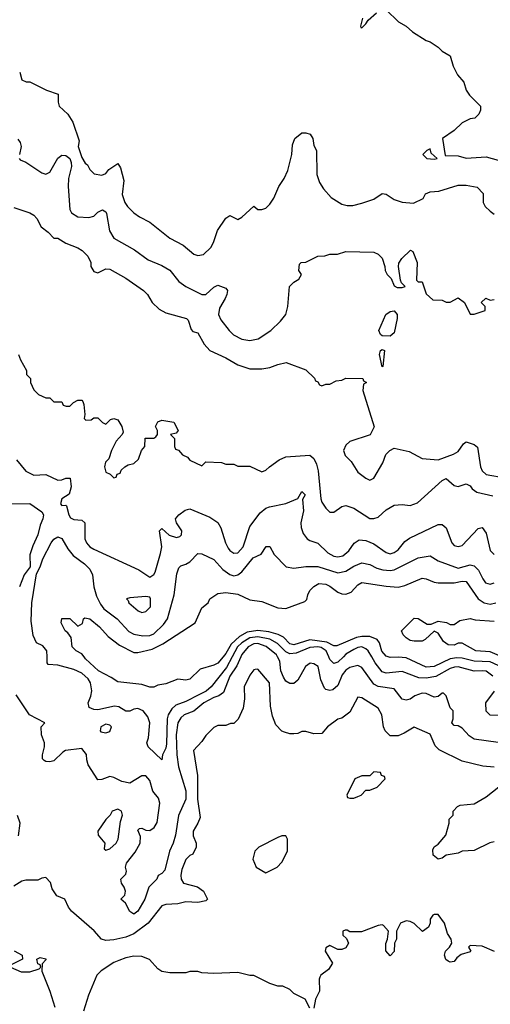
# Model space of a CAD drawing. Header units: inches. Extents: x 2348341 to 2479810, y 460419 to 613669.
# Tile 35 of 256: x 2392460 to 2394811, y 478265 to 483183. Entities that reach past the tile are written whole.
import ezdxf

# ---------------------------------------------------------------- set-up
doc = ezdxf.new("R2010")
doc.units = ezdxf.units.IN
doc.header["$MEASUREMENT"] = 0
doc.layers.add('C3497', color=7, linetype='Continuous')
doc.layers.add('C3498', color=7, linetype='Continuous')

msp = doc.modelspace()

# ---------------------------------------------------------------- linework, layer by layer
at = {"layer": 'C3497', "color": 2}
for points, elevation in [([(2393564.6, 480000), (2393544.3, 479955.7), (2393510, 479903.7), (2393477.7, 479822.2), (2393454.9, 479805.1), (2393430, 479796.9), (2393380.5, 479770), (2393330, 479729.5), (2393282, 479710), (2393264.9, 479695), (2393250.4, 479670), (2393240.9, 479610), (2393245.7, 479510), (2393253.7, 479450), (2393290.2, 479330.2), (2393290, 479288.7), (2393253, 479207), (2393237.6, 479110), (2393226, 479070), (2393207.7, 479030), (2393185.4, 478934.6), (2393170, 478918), (2393151.3, 478908.7), (2393144.7, 478890), (2393104.7, 478850), (2393086, 478790), (2393050, 478729), (2393030, 478715.3), (2393010, 478728), (2392989, 478769), (2392966, 478790), (2392986, 478810), (2392988, 478830), (2392982, 478850), (2392968, 478870), (2392966, 478890), (2392990, 478914), (2392994, 478930), (2392988.7, 478950), (2392994, 478970), (2393036.1, 479023.9), (2393062, 479070), (2393062.7, 479102.7), (2393050, 479134), (2393058, 479142), (2393070, 479144.7), (2393090, 479134), (2393110, 479133.4), (2393132.5, 479147.5), (2393146.6, 479173.4), (2393159.6, 479270), (2393154.2, 479294.2), (2393124.5, 479330), (2393110, 479382), (2393090, 479405.2), (2393070, 479405.2), (2393010, 479368.7), (2392970, 479378), (2392930, 479398), (2392910, 479402), (2392870, 479388), (2392850, 479386), (2392801.5, 479461.5), (2392794.6, 479485.4), (2392793.2, 479513.2), (2392770, 479542), (2392688.3, 479531.7), (2392675.5, 479524.5), (2392630, 479480.9), (2392610, 479476), (2392590, 479477.2), (2392582.5, 479482.5), (2392574, 479490), (2392573.2, 479510), (2392584, 479550), (2392584, 479570), (2392568.7, 479611.3), (2392568, 479650), (2392586, 479670), (2392508.7, 479710), (2392442, 479810)], 110), ([(2393521.6, 480000), (2393493.1, 479946.8), (2393416.4, 479850), (2393391, 479829), (2393355.5, 479810), (2393290, 479777.4), (2393240.8, 479759.2), (2393219.6, 479740.4), (2393201.6, 479710), (2393196.4, 479690), (2393194, 479566), (2393190, 479544), (2393174, 479510), (2393170, 479486), (2393102, 479550), (2393095.3, 479570), (2393103.7, 479596.3), (2393109.7, 479670), (2393100.9, 479700.9), (2393077, 479730), (2393050, 479742), (2393030, 479739.3), (2393010, 479729.4), (2392990, 479729.3), (2392955.3, 479750), (2392933.4, 479753.4), (2392850, 479735.6), (2392830, 479737), (2392806.8, 479746.8), (2392802.7, 479770), (2392815.6, 479804.4), (2392819.6, 479830), (2392813.3, 479870), (2392802.9, 479890), (2392770, 479918.7), (2392730, 479936.9), (2392650, 479958.4), (2392602.5, 479962.5), (2392597.2, 479970), (2392596.7, 480000)], 106), ([(2393475.7, 480000), (2393450, 479969.4), (2393430, 479959), (2393362, 479938), (2393310, 479889), (2393290, 479884), (2393250, 479889.2), (2393190, 479865.2), (2393150, 479859), (2393130, 479848.7), (2393110, 479848.7), (2393070, 479861.2), (2392950, 479875.3), (2392917.5, 479897.5), (2392854, 479930), (2392789.3, 479990), (2392781.7, 480000)], 102), ([(2394850, 479572), (2394730, 479589.5), (2394705.8, 479605.8), (2394670, 479644), (2394650, 479655.3), (2394630, 479658), (2394618, 479670), (2394626, 479690), (2394626, 479730), (2394610, 479746), (2394590, 479806), (2394578, 479818), (2394570, 479818), (2394550, 479802), (2394530, 479799), (2394490, 479817.2), (2394470, 479819.3), (2394434.6, 479805.4), (2394410, 479789.4), (2394390, 479783.7), (2394370, 479789.3), (2394330, 479841.2), (2394250, 479851.6), (2394230, 479862.9), (2394170, 479946.6), (2394150, 479956.2), (2394110, 479947.3), (2394090, 479934), (2394070.4, 479910), (2394050, 479857.2), (2394024.5, 479835.5), (2394010, 479832.7), (2393990, 479837.2), (2393983.3, 479843.3), (2393964.9, 479884.9), (2393951.1, 479951.1), (2393930, 479966), (2393910.9, 479969.1), (2393888.6, 479951.4), (2393850, 479883.7), (2393830, 479867), (2393810, 479866.6), (2393790, 479878), (2393778, 479898), (2393765.4, 479930), (2393758.8, 479978.8), (2393748.5, 480000)], 110), ([(2394076.9, 480000), (2394050, 479973.3), (2394030, 479966.6), (2394010, 479986.6), (2394004.1, 480000)], 106), ([(2394824.2, 479904.2), (2394790, 479927.8), (2394770, 479931.1), (2394730, 479928.3), (2394650, 479949.7), (2394631.5, 479948.4), (2394610, 479941.1), (2394538.4, 479901.6), (2394490, 479893.5), (2394454.5, 479894.5), (2394370, 479926.6), (2394290, 479918), (2394270, 479925.6), (2394236.2, 479970), (2394218.5, 480000)], 106), ([(2394850, 479956.4), (2394810, 479975.3), (2394730, 479979.3), (2394670, 479994.2), (2394644.3, 479995.7), (2394610, 479989.8), (2394530, 479951.2), (2394490, 479948.3), (2394390, 479994.7), (2394350, 479999.2), (2394310, 479997.2), (2394301.2, 480000)], 102), ([(2394830, 479448.7), (2394774.2, 479454.2), (2394670, 479479.3), (2394556.3, 479536.3), (2394535.1, 479555.1), (2394510, 479614), (2394430, 479648.7), (2394381.4, 479618.6), (2394350, 479605.2), (2394310, 479605.2), (2394285.2, 479630), (2394277.2, 479650), (2394269.2, 479710), (2394250, 479744), (2394170, 479795.3), (2394150, 479798), (2394110, 479724), (2394070, 479694), (2394050, 479689), (2393998, 479650), (2393970, 479618), (2393930, 479615.3), (2393890, 479628), (2393870, 479628), (2393850, 479618), (2393830, 479615.3), (2393810, 479615.3), (2393783.1, 479623.1), (2393768.9, 479628.9), (2393740.2, 479660.2), (2393723.1, 479703.1), (2393713.6, 479753.6), (2393708.7, 479870), (2393650, 479938), (2393636.4, 479936.4), (2393630, 479935.3), (2393610, 479908), (2393581, 479850), (2393582.8, 479790), (2393576, 479744), (2393551.1, 479688.9), (2393530, 479668), (2393512.7, 479667.3), (2393490, 479658), (2393450, 479658), (2393430, 479648), (2393390, 479608), (2393370, 479578), (2393327.7, 479532.3), (2393348, 479408), (2393348.5, 479290), (2393362, 479198), (2393350.7, 479169.3), (2393326, 479130), (2393326.4, 479106.4), (2393342, 479070), (2393342, 479050), (2393324.7, 479015.3), (2393310, 479008), (2393290, 478988), (2393270, 478938), (2393264.4, 478910), (2393266, 478890), (2393278, 478870), (2393348.7, 478851.3), (2393378, 478830), (2393398, 478790), (2393390, 478782), (2393350, 478773.2), (2393290, 478776), (2393250, 478766.6), (2393190, 478762.7), (2393170, 478757.2), (2393102, 478670), (2393030, 478616.3), (2392990, 478600.5), (2392930, 478586.6), (2392890, 478583.7), (2392869.2, 478590), (2392831.8, 478631.8), (2392719, 478730), (2392704, 478750), (2392686, 478790), (2392645.6, 478805.6), (2392622, 478842), (2392613.2, 478873.2), (2392590, 478898), (2392570, 478895.3), (2392550, 478884), (2392490, 478884), (2392470, 478879), (2392430, 478855.3)], 114), ([(2394850, 479706.6), (2394810, 479709.2), (2394790, 479728.7), (2394789.3, 479770), (2394831.2, 479828.8)], 106), ([(2394830, 479076), (2394808.4, 479071.6), (2394730, 479033.2), (2394670, 479028.7), (2394650, 479019), (2394590.7, 479009.3), (2394570, 478994), (2394550, 478989), (2394526, 479010), (2394523.7, 479036.3), (2394530, 479052), (2394550, 479064.7), (2394588.7, 479110), (2394606, 479170), (2394606, 479190), (2394626, 479210), (2394626, 479230), (2394647.3, 479252.7), (2394660.4, 479259.6), (2394730, 479266), (2394790, 479301), (2394884.7, 479375.3)], 114), ([(2392453.6, 479106.4), (2392462, 479170), (2392448.4, 479208.4)], 114), ([(2394831.6, 478528.4), (2394770, 478555.3), (2394710, 478558), (2394702, 478550), (2394714, 478530), (2394710, 478526), (2394666, 478514), (2394643.5, 478496.5), (2394630, 478478), (2394610, 478475.3), (2394600.2, 478480.2), (2394589.1, 478489.1), (2394582, 478510), (2394588, 478530), (2394608, 478550), (2394618, 478570), (2394615.3, 478590), (2394598, 478618), (2394582, 478670), (2394550, 478714), (2394530, 478714), (2394524.7, 478710), (2394511.3, 478690), (2394511.3, 478670), (2394502, 478650), (2394472, 478628), (2394430, 478668), (2394410, 478678), (2394390, 478682), (2394362, 478670), (2394342, 478630), (2394342, 478590), (2394332, 478570), (2394331.1, 478528.9), (2394310, 478506), (2394288.4, 478531.6), (2394288.4, 478568.4), (2394298, 478590), (2394302, 478630), (2394278, 478658), (2394270, 478662), (2394250, 478659), (2394167.3, 478627.3), (2394110, 478626), (2394095.3, 478635.3), (2394085.4, 478634.6), (2394074, 478630), (2394074, 478610), (2394092.7, 478592.7), (2394102, 478570), (2394090, 478546), (2394070, 478538), (2394050, 478538), (2394010, 478558), (2393990, 478546), (2393986, 478530), (2394022, 478470), (2394002, 478438), (2393964.7, 478410), (2393959.8, 478400.2), (2393956, 478390), (2393958, 478330), (2393938, 478290), (2393930, 478246)], 118), ([(2392431.6, 478531.6), (2392472, 478510), (2392474, 478490), (2392418, 478462)], 114), ([(2392414, 478450), (2392467.1, 478427.1), (2392510, 478426.8), (2392558, 478442), (2392566, 478450), (2392562, 478462), (2392550, 478466), (2392546, 478490), (2392562, 478498), (2392590, 478491.3), (2392590, 478486), (2392572.7, 478467.3), (2392571.3, 478430), (2392610.6, 478330.6), (2392636.3, 478250)], 114), ([(2393910, 478246), (2393886, 478290), (2393830, 478318), (2393810, 478338), (2393774.6, 478354.6), (2393750, 478355.3), (2393710, 478369), (2393630, 478409), (2393609.3, 478409.3), (2393550, 478424), (2393430, 478419), (2393370, 478422), (2393350, 478428.7), (2393310, 478428), (2393290, 478422), (2393210, 478422), (2393170, 478428.7), (2393150, 478442), (2393109, 478489), (2393070, 478504), (2393030, 478505.2), (2392990, 478497.2), (2392955.9, 478484.1), (2392930, 478473.2), (2392867.5, 478432.5), (2392846, 478410), (2392803, 478310), (2392778, 478230)], 118)]:
    msp.add_lwpolyline(points, dxfattribs=dict(at, elevation=elevation))
for points, elevation in [([(2392890, 479664), (2392866, 479650), (2392862, 479630), (2392866, 479626), (2392890, 479621), (2392910, 479626.8), (2392919, 479650), (2392910, 479659)], 110), ([(2394230, 479426), (2394210, 479406), (2394170, 479406), (2394134, 479390), (2394094, 479310), (2394098, 479298), (2394110, 479294), (2394130, 479294), (2394150, 479302), (2394166, 479310), (2394190, 479334), (2394210, 479334), (2394246, 479350), (2394286, 479390), (2394282, 479402), (2394267.3, 479407.3), (2394262, 479422)], 118), ([(2392950, 479239), (2392922, 479230), (2392911.3, 479208.7), (2392890, 479188), (2392851, 479130), (2392852, 479110), (2392884.7, 479070), (2392882, 479042), (2392890, 479034), (2392910, 479042), (2392942, 479070), (2392952.7, 479090), (2392963.1, 479176.9), (2392974, 479210), (2392968, 479230)], 114), ([(2393790, 479106), (2393770, 479106), (2393750, 479098), (2393654, 479050), (2393634, 479030), (2393624.7, 478990), (2393642, 478950), (2393690, 478922), (2393746, 478950), (2393770, 478974), (2393798, 479030), (2393798, 479090)], 118)]:
    msp.add_lwpolyline(points, close=True, dxfattribs=dict(at, elevation=elevation))
at = {"layer": 'C3498', "color": 2}
for points, elevation in [([(2394172, 483190), (2394162, 483150), (2394163.6, 483143.6), (2394170, 483142), (2394190, 483162), (2394200.2, 483179.8), (2394243.2, 483216.8)], 130), ([(2394290, 483232), (2394351.6, 483171.6), (2394390.9, 483150.9), (2394422, 483122), (2394490, 483078), (2394510, 483071.3), (2394550, 483044.7), (2394570, 483024.7), (2394610, 483002), (2394624.7, 482950), (2394647.1, 482907.1), (2394678, 482870), (2394691.1, 482831.1), (2394706.4, 482806.4), (2394762, 482750), (2394762, 482730), (2394754, 482710), (2394734, 482690), (2394710, 482688), (2394670, 482668), (2394631.1, 482628.9), (2394572, 482590), (2394584.7, 482504.7), (2394650, 482502), (2394690, 482491.3), (2394790, 482498), (2394850, 482481)], 130), ([(2392459.9, 482919.9), (2392470, 482882), (2392492.7, 482872.7), (2392510, 482872), (2392594, 482830), (2392652, 482810), (2392652, 482770), (2392658, 482750), (2392701, 482710), (2392724.7, 482670), (2392756.9, 482576.9), (2392752, 482550), (2392770, 482494), (2392786.4, 482466.4), (2392798, 482458), (2392810, 482434), (2392832.7, 482412.7), (2392870, 482406), (2392890, 482414.8), (2392905.1, 482434.9), (2392950, 482464.7), (2392963, 482443), (2392979.8, 482379.8), (2392971.3, 482310), (2392984.7, 482270), (2392998, 482250), (2393030, 482218), (2393058, 482198), (2393110.6, 482170.6), (2393210.7, 482090.7), (2393275.9, 482055.9), (2393330, 482011.3), (2393350, 482004.7), (2393378, 482010), (2393415.5, 482044.5), (2393429, 482070), (2393448.7, 482130), (2393490, 482191.3), (2393510, 482204.7), (2393550, 482184.7), (2393570, 482196), (2393630, 482252), (2393650, 482234), (2393670, 482234), (2393690, 482242), (2393710, 482262), (2393728.9, 482291.1), (2393755.3, 482350), (2393782, 482390), (2393799, 482430), (2393819, 482510), (2393823.1, 482556.9), (2393835.3, 482590), (2393870, 482618), (2393890, 482618), (2393910.9, 482610.9), (2393924.7, 482590), (2393930, 482554), (2393942, 482530), (2393944.7, 482410), (2393958, 482370), (2393978, 482338), (2394015.3, 482295.3), (2394070, 482261), (2394095.3, 482255.3), (2394124.7, 482255.3), (2394170, 482266), (2394230, 482286.8), (2394270, 482314.8), (2394290, 482311), (2394330, 482284.7), (2394370, 482271.3), (2394426.8, 482266.8), (2394475.3, 482290), (2394487.5, 482312.5), (2394510, 482322.8), (2394553.6, 482326.4), (2394650, 482356), (2394690, 482356), (2394745.4, 482345.4), (2394775.3, 482315.3), (2394776, 482270), (2394786, 482250), (2394810, 482226), (2394830.9, 482210.9)], 126), ([(2392450, 482586), (2392462.8, 482570), (2392467.7, 482550), (2392458.8, 482510)], 122), ([(2392458, 482490), (2392462.8, 482482.8), (2392490.9, 482470.9), (2392570, 482418), (2392590, 482411), (2392610, 482421), (2392649.8, 482490.3), (2392670, 482505.3), (2392690, 482504.6), (2392710.1, 482490.1), (2392717.6, 482470), (2392719.1, 482450), (2392703.6, 482390), (2392702, 482350), (2392710, 482234), (2392718, 482218), (2392750, 482197.3), (2392805.6, 482194.4), (2392830, 482201), (2392850, 482220.7), (2392873.4, 482233.4), (2392890, 482222.8), (2392894.4, 482214.4), (2392908.7, 482128.7), (2392930, 482091), (2393033.2, 482033.2), (2393102.5, 481982.5), (2393170, 481954.8), (2393210, 481930.8), (2393255.2, 481875.2), (2393290, 481850.7), (2393370, 481810.6), (2393390, 481810.7), (2393430, 481846), (2393450, 481856), (2393490, 481842), (2393498, 481830), (2393494, 481810), (2393487.3, 481790), (2393458.5, 481741.5), (2393454, 481710), (2393464.1, 481684.1), (2393506, 481630), (2393528.4, 481608.4), (2393570, 481587.3), (2393610, 481580.7), (2393651.9, 481588.1), (2393715.3, 481630), (2393763.2, 481676.8), (2393789, 481710), (2393799, 481750), (2393808, 481850), (2393828.9, 481871.1), (2393854, 481886), (2393868, 481910), (2393855.3, 481930), (2393858, 481962), (2393866, 481970), (2393890, 481972), (2393950, 482002), (2393983.6, 482003.6), (2394010, 482011.3), (2394048.4, 482011.6), (2394090, 482024.7), (2394230, 482022), (2394251.1, 482011.1), (2394270.9, 481990.9), (2394284.7, 481950), (2394286, 481930), (2394296, 481910), (2394316, 481890), (2394330, 481854), (2394345.4, 481845.4), (2394370, 481844.7), (2394386, 481850), (2394368, 481868), (2394362, 481882), (2394351.8, 481950), (2394354, 481966), (2394369.5, 481990.5), (2394411.6, 482031.6), (2394424.7, 482024.7), (2394444.9, 481970), (2394442, 481882), (2394450, 481874), (2394470, 481874), (2394490, 481814), (2394523.6, 481783.6), (2394570, 481782), (2394590, 481771.3), (2394610, 481772), (2394650, 481794), (2394682, 481770), (2394710, 481712), (2394730, 481712), (2394786, 481730), (2394786, 481750), (2394766, 481770), (2394788.9, 481791.1), (2394810, 481782), (2394830, 481784.7)], 122), ([(2392430, 482244.7), (2392510, 482218), (2392530, 482206), (2392546, 482190), (2392568, 482148), (2392602, 482122), (2392630, 482092), (2392650, 482091), (2392690, 482066), (2392750, 482042.8), (2392771.3, 482030), (2392801, 482001), (2392814.8, 481970), (2392814.8, 481950), (2392830, 481924.7), (2392850, 481918), (2392890, 481938), (2392910, 481936), (2392990, 481890.8), (2393078, 481830), (2393098, 481810), (2393122, 481770), (2393156.9, 481736.9), (2393190, 481718), (2393294, 481690), (2393302, 481682), (2393316, 481636), (2393325.4, 481625.4), (2393350, 481618), (2393381.4, 481561.4), (2393410, 481531), (2393490, 481493.4), (2393550, 481458.8), (2393610, 481438.8), (2393670, 481438), (2393710, 481444.7), (2393750, 481461), (2393790.9, 481470.9), (2393890, 481434), (2393932.7, 481392.7), (2393938, 481378), (2393950, 481374), (2393958, 481358), (2393970, 481354), (2393990, 481362), (2394010, 481362), (2394040.4, 481379.6), (2394070, 481382), (2394090, 481392), (2394174, 481390), (2394178, 481378), (2394192, 481370), (2394178, 481362), (2394174, 481330), (2394231.1, 481148.9), (2394211.1, 481108.9), (2394110, 481075.3), (2394090, 481058), (2394078, 481030), (2394086, 481006), (2394115.3, 480975.3), (2394150, 480922), (2394190, 480892), (2394210, 480882), (2394230, 480892), (2394274, 480970), (2394289.1, 481010.9), (2394308.9, 481031.1), (2394330, 481042), (2394406.4, 481026.4), (2394470, 480991), (2394550, 480984.9), (2394626.8, 481013.2), (2394650, 481026), (2394676.4, 481063.6), (2394690, 481074), (2394730, 481061), (2394746.8, 481046.8), (2394762, 480950), (2394770.8, 480930), (2394790, 480910.8), (2394885.6, 480894.4)], 118), ([(2392454, 481510), (2392463.6, 481483.6), (2392494, 481430), (2392494, 481410), (2392514, 481390), (2392514, 481370), (2392530, 481334), (2392554, 481310), (2392590, 481294), (2392610, 481294), (2392630, 481274), (2392670, 481274), (2392678, 481258), (2392692.7, 481252.7), (2392710, 481252), (2392729, 481271), (2392750, 481282), (2392770, 481282), (2392776, 481276), (2392779.8, 481259.8), (2392786, 481210), (2392782, 481190), (2392790, 481182), (2392816.4, 481183.6), (2392830, 481194), (2392850, 481194), (2392874, 481170), (2392890, 481162), (2392914, 481186), (2392930, 481191), (2392950, 481184.7), (2392971, 481150), (2392976.9, 481123.1), (2392972, 481110), (2392942, 481078), (2392918, 481030), (2392904.7, 480990), (2392888, 480972), (2392884, 480950), (2392890, 480922), (2392912, 480912), (2392930, 480894), (2392942, 480898), (2392947.3, 480912.7), (2392962, 480918), (2392967.3, 480932.7), (2392986, 480950), (2393001.2, 480958.8), (2393030, 480966), (2393052.9, 480987.1), (2393068.4, 481031.6), (2393086, 481050), (2393087.3, 481092.7), (2393130, 481092), (2393140.4, 481099.6), (2393148, 481110), (2393148, 481130), (2393138, 481150), (2393150, 481174), (2393170, 481182), (2393230, 481172), (2393252, 481130), (2393242, 481118), (2393214, 481110), (2393234, 481090), (2393234, 481050), (2393238, 481038), (2393252.7, 481032.7), (2393274, 481010), (2393298, 480998), (2393310, 480982), (2393370, 480954), (2393390, 480974), (2393468.4, 480971.6), (2393490, 480962), (2393530, 480962), (2393550, 480952), (2393610, 480952), (2393670, 480924.7), (2393690, 480932), (2393708, 480950), (2393756.5, 480983.5), (2393790, 480998.8), (2393910, 481006.8), (2393930, 480991), (2393942.9, 480962.9), (2393950.4, 480929.6), (2393964, 480790), (2393970, 480772), (2393990, 480742), (2394010, 480722), (2394030, 480722), (2394069.3, 480750.7), (2394090, 480756), (2394130, 480742.8), (2394210, 480690.7), (2394230, 480690.6), (2394250, 480697.3), (2394290, 480734), (2394330, 480757.3), (2394370, 480760.7), (2394410, 480756), (2394448, 480770), (2394570, 480881), (2394590, 480890.7), (2394630, 480856), (2394650, 480851), (2394690, 480864.7), (2394710, 480854.8), (2394719.8, 480839.8), (2394743.4, 480823.4), (2394824.1, 480804.1)], 114), ([(2392444.5, 480984.5), (2392490, 480926.8), (2392530, 480907.7), (2392590.5, 480910.5), (2392650, 480882.8), (2392670, 480884), (2392690, 480893.4), (2392712.8, 480892.8), (2392717.1, 480850), (2392707.1, 480812.9), (2392670, 480788.7), (2392664.1, 480764.1), (2392670, 480756), (2392690, 480758), (2392694.4, 480754.4), (2392706, 480710), (2392714.6, 480694.6), (2392730, 480686), (2392770, 480682.8), (2392786, 480670), (2392785.5, 480590), (2392794, 480570), (2392810.8, 480550), (2392830, 480538), (2393054.9, 480434.9), (2393110, 480398), (2393130, 480411.3), (2393137, 480423), (2393164.1, 480515.9), (2393169.3, 480550), (2393158, 480630), (2393170, 480642), (2393207.3, 480607.3), (2393243.1, 480596.9), (2393259.3, 480600.7), (2393268.7, 480610), (2393269.2, 480630), (2393244, 480670), (2393239, 480690), (2393255.3, 480710), (2393286.8, 480733.2), (2393310, 480738.8), (2393410, 480698), (2393450, 480671.3), (2393465.2, 480645.2), (2393488.2, 480570), (2393502.3, 480542.3), (2393510, 480530.8), (2393530, 480517.3), (2393550, 480519.1), (2393576.2, 480550), (2393609.6, 480650.4), (2393661.2, 480718.8), (2393690, 480742.8), (2393708, 480750), (2393790, 480766.8), (2393849.3, 480790.7), (2393870, 480826), (2393886, 480810), (2393873.2, 480786.8), (2393877.7, 480730), (2393864.4, 480670), (2393866, 480646), (2393875.9, 480615.9), (2393896, 480590), (2393910, 480580.7), (2393950, 480567.3), (2393999.9, 480519.9), (2394030, 480503.7), (2394050, 480499.5), (2394075.1, 480504.9), (2394104.5, 480530), (2394131.5, 480568.5), (2394155.5, 480584.5), (2394190, 480580.5), (2394230, 480564.9), (2394290, 480520.7), (2394310, 480514.8), (2394330, 480520.7), (2394350, 480534.8), (2394383.7, 480576.3), (2394406.6, 480593.4), (2394550, 480661), (2394570, 480661), (2394590, 480644.7), (2394618.8, 480570), (2394630, 480556), (2394650, 480550.8), (2394670, 480556), (2394750, 480642), (2394770, 480646.8), (2394790, 480618), (2394810.6, 480530.6), (2394830, 480511)], 110), ([(2392410, 480764.7), (2392510, 480766), (2392570, 480724.7), (2392578.8, 480710), (2392574.9, 480690), (2392562, 480658), (2392551, 480609), (2392525.1, 480554.9), (2392510.2, 480510), (2392511.7, 480450), (2392482.7, 480410), (2392459.5, 480350)], 106), ([(2392596.7, 480000), (2392596.2, 480030), (2392574.9, 480054.9), (2392543.7, 480070), (2392527.3, 480107.2), (2392518, 480178), (2392520.3, 480270), (2392544.7, 480415.3), (2392563, 480450), (2392576, 480490), (2392617.6, 480570), (2392630, 480587.7), (2392650, 480598.8), (2392670.5, 480590.5), (2392699.9, 480539.9), (2392726.9, 480506.9), (2392784.1, 480464.1), (2392810, 480438), (2392824, 480410), (2392830.5, 480350), (2392843.7, 480303.7), (2392863.1, 480263.1), (2392880.3, 480240.3), (2392946.8, 480190), (2393006, 480126), (2393030, 480113.4), (2393075.1, 480104.9), (2393110, 480107.3), (2393130, 480114.8), (2393179.1, 480160.9), (2393198, 480190), (2393232.3, 480310), (2393245.4, 480414.6), (2393255.5, 480444.5), (2393264.8, 480455.2), (2393290, 480462.8), (2393310, 480474.8), (2393350, 480516), (2393370, 480514.8), (2393430, 480486), (2393475.6, 480435.6), (2393510, 480410.7), (2393530, 480404), (2393550, 480410.6), (2393570, 480424.9), (2393625.7, 480494.3), (2393666.3, 480513.7), (2393691.6, 480551.6), (2393710, 480552), (2393730.9, 480510.9), (2393792, 480450), (2393830, 480443), (2393890, 480452.2), (2393950, 480452.2), (2394050, 480420.5), (2394090, 480427.3), (2394130, 480453), (2394170, 480470.5), (2394210, 480462), (2394243.9, 480443.9), (2394274.7, 480434.7), (2394310, 480432), (2394330, 480435.3), (2394450, 480494), (2394510, 480504.9), (2394550, 480479.1), (2394650, 480442.6), (2394710, 480459.5), (2394730, 480455.5), (2394752.7, 480432.8), (2394773, 480390), (2394787.7, 480370), (2394810, 480363), (2394830, 480370.5)], 106), ([(2392781.7, 480000), (2392770, 480015.3), (2392742, 480030), (2392722, 480050), (2392716.4, 480096.4), (2392700.4, 480120.4), (2392688, 480130), (2392668, 480170), (2392670, 480192), (2392710, 480192), (2392750, 480154), (2392774, 480166), (2392778, 480190), (2392785.2, 480194.8), (2392810, 480190.4), (2392859.3, 480150), (2392902, 480102), (2392959.3, 480059.3), (2393030, 480021.6), (2393050, 480022.4), (2393121.7, 480038.3), (2393175.5, 480064.5), (2393337.2, 480170), (2393370, 480244.7), (2393402, 480270), (2393409.5, 480290.5), (2393450, 480317.3), (2393490, 480321.6), (2393550, 480313), (2393610, 480284.7), (2393670, 480276), (2393750, 480244.7), (2393790, 480241), (2393884, 480276), (2393894, 480286), (2393899, 480310), (2393910, 480332), (2393930, 480352), (2393953.6, 480366.4), (2393990, 480363.8), (2394010, 480354), (2394050, 480323), (2394070, 480314.4), (2394090, 480312.4), (2394116.4, 480323.6), (2394150, 480359.3), (2394170, 480372), (2394290, 480352.4), (2394350, 480348.7), (2394383.3, 480356.7), (2394470, 480393), (2394490, 480390.6), (2394530, 480373.4), (2394550, 480370.6), (2394630, 480370.6), (2394670, 480378.8), (2394690, 480376), (2394750.3, 480290.3), (2394781, 480270), (2394810, 480263.7), (2394839, 480270)], 102), ([(2394868.4, 480000), (2394810, 480024.7), (2394738, 480030), (2394670, 480068), (2394650, 480068), (2394630, 480058), (2394600.4, 480060.4), (2394576.4, 480076.4), (2394550, 480118), (2394530, 480128), (2394486, 480086), (2394470, 480078), (2394430, 480078), (2394410, 480082), (2394390, 480095.3), (2394375.3, 480110), (2394368, 480130), (2394430, 480194), (2394450, 480192), (2394496.4, 480163.6), (2394516.4, 480163.6), (2394550, 480178), (2394591.6, 480171.6), (2394610, 480162), (2394630, 480162), (2394658, 480182), (2394710, 480191), (2394734.6, 480185.4), (2394830, 480178.8)], 98), ([(2394301.2, 480000), (2394290, 480003.5), (2394269, 480029), (2394257.4, 480070), (2394246.4, 480086.4), (2394210, 480101.5), (2394170, 480102.4), (2394142.5, 480097.5), (2394044.4, 480055.6), (2394030, 480055.1), (2393993.8, 480073.8), (2393910, 480085.8), (2393830, 480059.7), (2393810, 480065.1), (2393777.7, 480097.7), (2393751.9, 480111.9), (2393704.8, 480124.8), (2393650, 480131.1), (2393596.5, 480123.5), (2393558, 480102), (2393516.7, 480063.3), (2393490, 480017), (2393475.7, 480000)], 102), ([(2394004.1, 480000), (2393990.6, 480030.6), (2393966.3, 480046.3), (2393949.4, 480050.6), (2393910, 480047.6), (2393841, 480019), (2393810, 480015.8), (2393790, 480024.7), (2393747.6, 480067.6), (2393710, 480087.7), (2393650, 480100.6), (2393610, 480095.4), (2393570, 480070.8), (2393548.3, 480050), (2393521.6, 480000)], 106), ([(2393748.5, 480000), (2393743.6, 480010), (2393691.4, 480051.4), (2393650, 480066), (2393630, 480064.4), (2393602, 480050), (2393570, 480011.8), (2393564.6, 480000)], 110), ([(2394218.5, 480000), (2394200.9, 480030), (2394190, 480040.9), (2394170, 480049.5), (2394150, 480047.3), (2394130, 480036.9), (2394090, 480013), (2394076.9, 480000)], 106)]:
    msp.add_lwpolyline(points, dxfattribs=dict(at, elevation=elevation))
for points, elevation in [([(2394510, 482538), (2394494, 482530), (2394474, 482510), (2394494, 482490), (2394530, 482486), (2394546, 482490), (2394516.4, 482516.4)], 130), ([(2394310, 481601.2), (2394270, 481604), (2394262, 481610), (2394254, 481630), (2394289.8, 481710.2), (2394310, 481724.4), (2394330, 481727.7), (2394345.5, 481710), (2394344.9, 481690), (2394330, 481618)], 118), ([(2394270, 481448.7), (2394258, 481510), (2394262, 481530), (2394270, 481536), (2394282, 481530), (2394274, 481450)], 118), ([(2393090, 480302), (2393010, 480295.3), (2392994, 480290), (2393002, 480282), (2393004.7, 480270), (2393052, 480230), (2393070, 480221), (2393090, 480226), (2393112.7, 480250), (2393114, 480290), (2393110, 480298)], 110)]:
    msp.add_lwpolyline(points, close=True, dxfattribs=dict(at, elevation=elevation))

doc.saveas('drawing.dxf')
